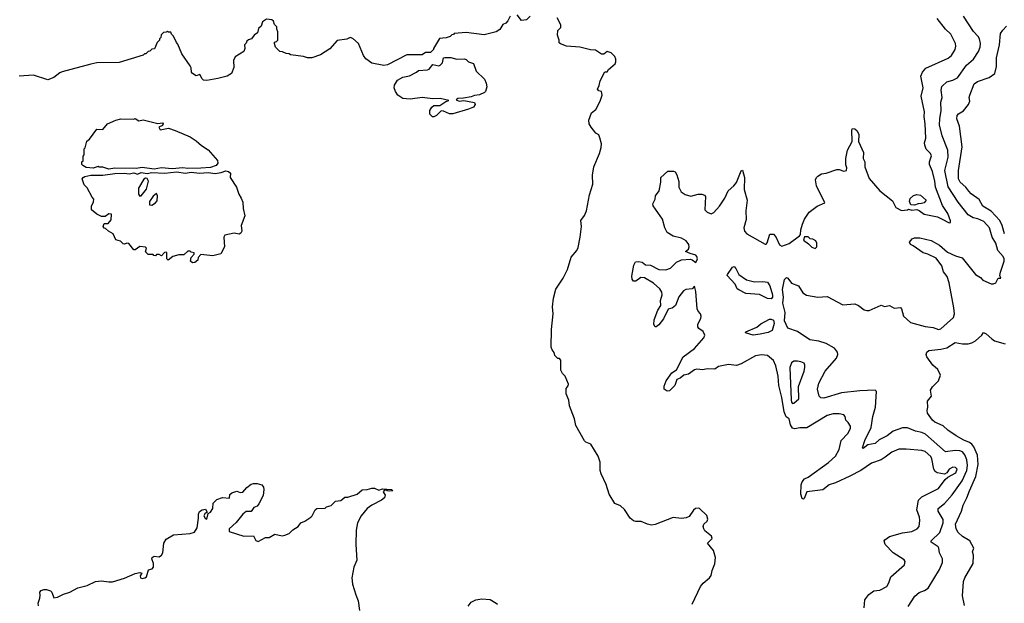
# Model space of a CAD drawing. Extents: x 2087054 to 2277909, y 548907 to 753496.
# Tile 54 of 256: x 2184020 to 2192256, y 569663 to 574545. Entities that reach past the tile are written whole.
import ezdxf

# ---------------------------------------------------------------- set-up
doc = ezdxf.new("R2010")
doc.units = 0

msp = doc.modelspace()

# ---------------------------------------------------------------- linework, layer by layer
at = {"layer": '0CON20XD'}
for points in [[(2188122.5, 574575), (2188102.5, 574535), (2188085, 574517.5), (2188060, 574505), (2188036.4, 574463.6), (2188005, 574442.5), (2187905, 574420), (2187755, 574437.5), (2187655, 574430), (2187648.3, 574421.7), (2187635, 574420), (2187620, 574405), (2187587, 574393), (2187531.7, 574388.3), (2187480, 574305), (2187480, 574295), (2187455, 574270), (2187415, 574270), (2187385, 574252.5), (2187258.3, 574251.7), (2187095, 574167.5), (2187065, 574163.3), (2186965, 574182.5), (2186915, 574217.5), (2186896.7, 574245), (2186852.5, 574345), (2186805, 574387.5), (2186785, 574397.5), (2186755, 574382.5), (2186675, 574372.5), (2186615, 574302.5), (2186535, 574252.5), (2186463, 574227), (2186427, 574227), (2186395, 574237.5), (2186285, 574250), (2186275, 574260), (2186248.3, 574261.7), (2186217, 574277), (2186195, 574280), (2186160, 574315), (2186150, 574345), (2186151.7, 574358.3), (2186168.3, 574361.7), (2186180, 574375), (2186180, 574445), (2186170, 574465), (2186170, 574485), (2186150, 574505), (2186141.7, 574531.7), (2186130, 574545), (2186085, 574550), (2186051.7, 574528.3), (2186038.3, 574491.7), (2186018.3, 574471.7), (2186010, 574435), (2185980, 574415), (2185960, 574385), (2185933, 574377), (2185920, 574365), (2185915, 574350), (2185900, 574335), (2185902.5, 574305), (2185895, 574280), (2185822.5, 574235), (2185807.5, 574205), (2185810, 574145), (2185790, 574095), (2185755, 574072.5), (2185677, 574053), (2185585, 574037.5), (2185558.3, 574038.3), (2185545, 574050), (2185526.2, 574086.2), (2185495, 574076.2), (2185464.3, 574094.3), (2185456.2, 574105), (2185453, 574143), (2185445, 574160), (2185375, 574260), (2185341.7, 574341.7), (2185330, 574355), (2185307, 574407), (2185290, 574425), (2185285, 574440), (2185265, 574440), (2185255, 574447.5), (2185245, 574440), (2185221.7, 574438.3), (2185201.7, 574418.3), (2185200, 574395), (2185190, 574385), (2185190, 574375), (2185170, 574355), (2185148.3, 574301.7), (2185125, 574300), (2185108.3, 574281.7), (2185095, 574280), (2185075, 574260), (2185065, 574260), (2185051.7, 574248.3), (2184851.7, 574188.3), (2184665, 574183.3), (2184615, 574173.3), (2184375, 574110), (2184355, 574101.2), (2184305, 574061.2), (2184255, 574041.2), (2184135, 574080), (2184015, 574072.5)], [(2188290, 574575), (2188260, 574545), (2188218.3, 574538.3), (2188180, 574585)], [(2191942.7, 570775), (2191948.8, 570815), (2191942.1, 570862.1), (2191926.4, 570905), (2191905, 570929.2), (2191885, 570937.5), (2191845, 570940.7), (2191765, 570930.8), (2191597, 571077), (2191565, 571091.3), (2191513, 571103), (2191445, 571131.8), (2191405, 571130), (2191325, 571104.5), (2191275, 571062.9), (2191210.6, 571029.4), (2191175, 571001.1), (2191115, 570990), (2191075, 570957.5), (2191070, 570965), (2191090, 571025), (2191142.3, 571135), (2191155.7, 571225.7), (2191179.6, 571305), (2191186.7, 571435), (2191176.7, 571446.7), (2191048.7, 571441.3), (2190895, 571422.7), (2190745, 571378.5), (2190721.3, 571381.3), (2190706, 571395), (2190694.4, 571455), (2190703.6, 571505), (2190757.3, 571605), (2190852.2, 571715), (2190863.1, 571745), (2190860.6, 571765), (2190836.1, 571796.1), (2190765, 571837.9), (2190705, 571856.9), (2190627.9, 571867.9), (2190526.8, 571936.8), (2190445, 571965.8), (2190417.7, 572025), (2190422.4, 572095), (2190403.5, 572175), (2190408, 572225), (2190401.4, 572288.6), (2190417, 572373), (2190435, 572387.5), (2190445, 572382.5), (2190475, 572342), (2190535, 572318), (2190571.7, 572261.7), (2190601.3, 572241.3), (2190695.6, 572224.4), (2190775, 572230.8), (2190905, 572160.5), (2191005, 572169.1), (2191035.8, 572155.8), (2191085, 572118.1), (2191105, 572112.2), (2191125, 572113.5), (2191225, 572156), (2191255, 572146.2), (2191295, 572155.8), (2191335, 572132.2), (2191386.4, 572136.4), (2191397.4, 572127.4), (2191411.8, 572065), (2191471.8, 572011.8), (2191595, 571979.1), (2191659.8, 571969.8), (2191705, 571953.5), (2191725, 571958.9), (2191830.6, 572055), (2191840.5, 572085), (2191834.7, 572134.7), (2191795.3, 572345), (2191777.9, 572397.9), (2191747.4, 572437.4), (2191733.6, 572485), (2191685, 572550.5), (2191615, 572584.6), (2191576, 572596), (2191495, 572654.3), (2191471.2, 572665), (2191462.5, 572685), (2191485, 572712.9), (2191505, 572719.4), (2191550.5, 572720.4), (2191645, 572697.8), (2191715, 572657.8), (2191781.4, 572601.4), (2191848.5, 572568.6), (2191902.8, 572552.8), (2192016, 572415), (2192057.4, 572387.4), (2192077.5, 572365), (2192145, 572336), (2192165, 572335.8), (2192183.8, 572345), (2192205, 572383.3), (2192226.1, 572383.9), (2192218.8, 572405), (2192223.8, 572433.8), (2192255.4, 572524.6), (2192254.5, 572545), (2192245.3, 572565.3), (2192202.7, 572615), (2192185.5, 572675), (2192155, 572726), (2192130.9, 572805), (2192085, 572856.7), (2192035, 572878.2), (2191995, 572887.8), (2191955, 572913.8), (2191870.1, 573020.1), (2191787.1, 573147.1), (2191757.9, 573285), (2191786.2, 573395), (2191784.2, 573454.2), (2191735.4, 573575), (2191715.3, 573665), (2191716.3, 573715), (2191728.6, 573785), (2191725.3, 573854.7), (2191735.4, 573894.6), (2191727.3, 573955), (2191732.2, 573987.8), (2191775, 574025.7), (2191825, 574038.9), (2191865, 574058.1), (2191940.5, 574165), (2191999.5, 574215), (2192040.2, 574279.8), (2192054.5, 574315), (2192057.9, 574345), (2192047.5, 574385), (2192036, 574406), (2191997, 574447), (2191914, 574575)], [(2189707.5, 570455), (2189695, 570460), (2189673.9, 570456.1), (2189657, 570443), (2189619.3, 570390.7), (2189595, 570377.5), (2189555, 570372.5), (2189485, 570380), (2189335, 570322), (2189305, 570318), (2189272.5, 570325), (2189218.3, 570348.3), (2189175, 570346.2), (2189155, 570352), (2189125.6, 570375.5), (2189078.3, 570448.3), (2189045, 570477.5), (2188997, 570497), (2188951.2, 570575), (2188925, 570657.5), (2188883.3, 570745), (2188876.7, 570775), (2188876.7, 570845), (2188860, 570895), (2188797.5, 570995), (2188755, 571012.5), (2188745, 571023.3), (2188671.2, 571151.2), (2188661.4, 571205), (2188617.5, 571315), (2188612.7, 571362.7), (2188592, 571415), (2188590.7, 571459.3), (2188608.3, 571481.7), (2188610, 571495), (2188583.6, 571563.6), (2188560, 571585), (2188546.7, 571613.3), (2188547, 571697), (2188535, 571710), (2188521.7, 571711.7), (2188497.5, 571737.5), (2188491.7, 571761.7), (2188475, 571782.5), (2188466.7, 571805), (2188467.5, 571955), (2188482.5, 572085), (2188475.9, 572144.1), (2188484.1, 572215.9), (2188505, 572290), (2188565, 572382.5), (2188601.2, 572455), (2188632.5, 572557.5), (2188681.2, 572615), (2188690.5, 572639.6), (2188708, 572725), (2188718, 572815), (2188712.5, 572865), (2188745, 572906.7), (2188762, 572945), (2188785, 573080), (2188815, 573170), (2188812, 573245), (2188822, 573315), (2188869.2, 573425), (2188884, 573475), (2188885.8, 573505.8), (2188873, 573557), (2188863, 573583), (2188840, 573595), (2188800, 573645), (2188783, 573673), (2188780, 573705), (2188802.5, 573765), (2188840, 573795), (2188876.7, 573865), (2188893.3, 573915), (2188887.5, 573945), (2188865, 573950), (2188852.5, 573965), (2188867.5, 573995), (2188876.7, 574035), (2188915, 574110), (2188935, 574110), (2188945, 574130), (2189000, 574175), (2189007, 574193), (2189007.5, 574215), (2188997, 574237), (2188968.3, 574268.3), (2188935, 574280), (2188905, 574257.5), (2188887, 574257), (2188835, 574290), (2188793.6, 574293.6), (2188705, 574316.7), (2188593.6, 574323.6), (2188543, 574343), (2188533, 574353), (2188532.5, 574375), (2188517.5, 574415), (2188522.5, 574455), (2188545, 574480), (2188547, 574503), (2188515, 574560)], [(2191295, 570222.7), (2191405, 570252.5), (2191482, 570265), (2191525.7, 570285), (2191543.2, 570306.8), (2191548.5, 570355), (2191546, 570385), (2191524.6, 570445), (2191538.6, 570525), (2191566.2, 570553.8), (2191705.3, 570624.7), (2191760.9, 570699.1), (2191782.4, 570717.6), (2191850.6, 570755), (2191862.2, 570785), (2191848.5, 570798.6), (2191825, 570800.9), (2191794.3, 570785), (2191774.2, 570755.8), (2191755, 570743.8), (2191693.7, 570753.7), (2191676.9, 570766.9), (2191667.3, 570785), (2191650.5, 570870.4), (2191640.7, 570890.7), (2191595, 570932.2), (2191565, 570940.5), (2191435, 570953.1), (2191375, 570951.5), (2191315, 570928.2), (2191258.1, 570885), (2191226.3, 570863.7), (2191144.2, 570835), (2191055, 570772.9), (2190965, 570726.1), (2190845, 570669.7), (2190791.2, 570655), (2190737.2, 570612.8), (2190605, 570595.8), (2190580.5, 570539.6), (2190575, 570533.8), (2190565, 570538.8), (2190553.3, 570575), (2190555.5, 570655), (2190565, 570680), (2190585.5, 570704.6), (2190615, 570718.6), (2190785, 570840.5), (2190844.4, 570895), (2190875, 570948.8), (2190892.2, 571025), (2190947.1, 571085), (2190970, 571125), (2190970.8, 571145), (2190948.6, 571175), (2190930, 571195), (2190924.3, 571225), (2190915, 571238.6), (2190875, 571248.5), (2190825, 571248.9), (2190774, 571235), (2190605, 571131.2), (2190545, 571130.4), (2190505, 571122.2), (2190485, 571128), (2190466.6, 571156.6), (2190457.7, 571207.7), (2190431.7, 571221.7), (2190414.5, 571265), (2190395.3, 571385), (2190369.7, 571485), (2190365, 571563.3), (2190345, 571648.8), (2190325, 571693.8), (2190275, 571735.7), (2190225, 571743.1), (2190175.6, 571734.4), (2190055, 571666.7), (2190015, 571653.1), (2189949.4, 571660.6), (2189865, 571643.3), (2189835, 571622.5), (2189770, 571625), (2189735, 571616), (2189685, 571621.1), (2189665, 571615.4), (2189615, 571580.9), (2189575, 571571.8), (2189545, 571545.5), (2189515.7, 571534.3), (2189498.6, 571485), (2189455, 571440.8), (2189435, 571437.1), (2189411.4, 571455), (2189411.3, 571478.7), (2189428, 571525), (2189475, 571591.2), (2189515, 571616.7), (2189570, 571725), (2189665, 571795.8), (2189741.5, 571885), (2189750, 571905), (2189736.8, 571936.8), (2189701.6, 571961.6), (2189692.3, 571975), (2189692.2, 571997.8), (2189717.1, 572045), (2189721.1, 572065), (2189714.7, 572084.7), (2189695.7, 572105.7), (2189686.6, 572126.6), (2189675, 572272.5), (2189665, 572317.5), (2189645, 572292.5), (2189591.9, 572288.1), (2189572.5, 572277.5), (2189534.3, 572225.7), (2189504.7, 572155.3), (2189478.2, 572131.8), (2189443.3, 572125), (2189405, 572042.5), (2189365, 571992), (2189345, 571976.7), (2189335, 571976.7), (2189324.3, 571995), (2189327.8, 572035), (2189356.9, 572115), (2189382.5, 572155), (2189380.6, 572195), (2189392.9, 572245), (2189391.4, 572265), (2189374, 572295), (2189321.2, 572341.2), (2189245, 572384.6), (2189215, 572389.1), (2189175, 572357.1), (2189155, 572357.5), (2189144, 572374), (2189141.1, 572401.1), (2189156.9, 572493.1), (2189170.8, 572519.2), (2189196.2, 572523.8), (2189227, 572517), (2189255, 572494.2), (2189295, 572491.3), (2189365, 572455.4), (2189425, 572451.8), (2189464.6, 572465.4), (2189515, 572515.6), (2189555, 572536.5), (2189630.9, 572540.9), (2189646.2, 572536.2), (2189675, 572513.3), (2189690, 572545), (2189685, 572563.8), (2189674.5, 572574.5), (2189629.5, 572589.6), (2189590, 572605), (2189613.8, 572626.2), (2189620, 572645), (2189615.8, 572665), (2189595, 572695.8), (2189555, 572718.6), (2189485, 572734), (2189435, 572766.2), (2189415.8, 572805), (2189396.3, 572876.3), (2189318.3, 572988.3), (2189315.7, 573005), (2189334.2, 573045), (2189338.3, 573071.7), (2189368.1, 573115), (2189382.9, 573185), (2189383.3, 573225), (2189441.2, 573278.8), (2189487.7, 573277.7), (2189502, 573272), (2189517.3, 573247.3), (2189533, 573193), (2189533.3, 573145), (2189554.1, 573104.1), (2189585, 573083.3), (2189635, 573070), (2189695, 573086.2), (2189726.1, 573086.1), (2189748.3, 573078.3), (2189757.5, 573065), (2189751.2, 572955), (2189770, 572935), (2189805, 572921.2), (2189825, 572931.2), (2189874, 572985), (2189917.7, 573052.3), (2189945.9, 573114.1), (2189992.5, 573155), (2190015, 573182.5), (2190027.8, 573212.2), (2190055, 573280), (2190065, 573287.5), (2190084, 573225), (2190078.8, 573125), (2190104, 573035), (2190094.4, 572945), (2190095.6, 572875), (2190077.5, 572805), (2190084, 572775), (2190101.2, 572755), (2190255, 572667.1), (2190265, 572667.5), (2190272.3, 572677.7), (2190295, 572750), (2190325, 572752.5), (2190345, 572730), (2190375, 572662.5), (2190395, 572651.4), (2190455, 572674.3), (2190543.3, 572736.7), (2190552.5, 572747.5), (2190553.9, 572786.1), (2190566.7, 572835), (2190585, 572877.5), (2190624.4, 572935.6), (2190691.2, 572985), (2190755.9, 573014.1), (2190686.2, 573155), (2190676.7, 573205), (2190683.8, 573225), (2190695, 573236), (2190727.5, 573255), (2190765, 573260.6), (2190855, 573292.7), (2190875, 573292.7), (2190915, 573279.2), (2190936.7, 573285), (2190940, 573305), (2190931.7, 573331.7), (2190931.5, 573385), (2190945.6, 573455), (2190982.5, 573525), (2190980, 573625), (2190986, 573634), (2191005, 573632.5), (2191025, 573615.7), (2191040.5, 573585), (2191036.2, 573525), (2191077.3, 573435), (2191075.8, 573385), (2191088.1, 573355), (2191088, 573315), (2191125.6, 573215.6), (2191215, 573114), (2191319.8, 573029.8), (2191350, 572975), (2191395, 572948.8), (2191446.4, 572953.6), (2191455, 572960), (2191483.3, 572953.3), (2191525, 572956.7), (2191545, 572950), (2191585, 572919.2), (2191696.8, 572896.8), (2191735, 572878), (2191795, 572846.7), (2191805, 572850), (2191807, 572863), (2191782.5, 572925), (2191739.6, 572989.6), (2191679.2, 573145), (2191674.3, 573195), (2191654, 573275), (2191629.4, 573335), (2191629.4, 573355), (2191646.9, 573406.9), (2191638.9, 573425), (2191603.3, 573463.3), (2191590.8, 573495), (2191589.2, 573515), (2191598.8, 573555), (2191593.8, 573673.8), (2191584.6, 573735), (2191589.4, 573775), (2191561.1, 573905), (2191576.6, 573975), (2191558.3, 574071.7), (2191572.5, 574105), (2191600.1, 574139.9), (2191787.5, 574222.5), (2191812.9, 574245), (2191844.4, 574295), (2191850.5, 574325), (2191847.8, 574345), (2191808.9, 574425), (2191764.7, 574464.7), (2191695, 574554.3)], [(2192256.9, 572755), (2192237.8, 572825), (2192217.6, 572865), (2192145, 572942.8), (2192076.5, 572986.5), (2192045, 573040.8), (2191978.3, 573088.3), (2191960.5, 573110.5), (2191935, 573144.6), (2191887.7, 573185), (2191872.4, 573215), (2191874.1, 573285), (2191902.7, 573482.7), (2191880.9, 573655), (2191857.9, 573715), (2191861.1, 573745), (2191872, 573758), (2191915, 573782), (2191956, 573835), (2191968.8, 573865), (2191962.5, 573895), (2191966.9, 573915), (2192005, 574010), (2192031.3, 574028.7), (2192128.8, 574061.2), (2192175.7, 574095), (2192191.1, 574155), (2192189.6, 574225), (2192214.7, 574335.4), (2192225, 574428.8), (2192242.7, 574457.3), (2192275, 574490.6)], [(2187485, 573732.5), (2187473, 573733), (2187450, 573755), (2187450, 573785), (2187467, 573813), (2187485, 573826.7), (2187535, 573827.5), (2187585, 573860), (2187608.3, 573868.3), (2187535.8, 573885.8), (2187475, 573883.8), (2187385, 573893.3), (2187285, 573881.2), (2187225, 573886.7), (2187182.5, 573915), (2187163.3, 573945), (2187153.3, 573975), (2187153.6, 573996.4), (2187180.7, 574039.3), (2187225, 574063.3), (2187280, 574075), (2187340, 574105), (2187355, 574120), (2187430, 574125), (2187445, 574132.5), (2187475, 574170), (2187525, 574160), (2187536.1, 574163.9), (2187556.7, 574185), (2187564.2, 574225.8), (2187575, 574230), (2187625, 574230), (2187676.4, 574216.4), (2187738.3, 574218.3), (2187753.6, 574213.6), (2187775, 574192.5), (2187815, 574177.5), (2187837.5, 574115), (2187906.4, 574046.4), (2187922.5, 574015), (2187927.5, 573985), (2187917.5, 573945), (2187907.5, 573935), (2187865, 573916), (2187825, 573912.5), (2187795, 573900), (2187732.5, 573887.5), (2187685, 573885.7), (2187670, 573875), (2187695, 573864.2), (2187735, 573868.8), (2187823, 573853), (2187830, 573835), (2187816.4, 573813.6), (2187773.6, 573796.4), (2187643, 573757), (2187615, 573756.7), (2187565, 573780), (2187545, 573782.5), (2187505, 573742.5), (2187485, 573732.5)], [(2185145, 573295.8), (2185045, 573308), (2184995, 573300), (2184815.9, 573304.1), (2184765, 573295.8), (2184715, 573312), (2184685, 573311.2), (2184675, 573317.5), (2184635, 573304.2), (2184575, 573308), (2184546.7, 573325), (2184540, 573335), (2184540, 573355), (2184550, 573365), (2184550, 573405), (2184560, 573415), (2184560, 573465), (2184567, 573473), (2184581.2, 573528.8), (2184603.9, 573546.1), (2184665, 573628.8), (2184715, 573627.5), (2184755, 573673.3), (2184824.1, 573705.9), (2184865, 573716.7), (2184975, 573712.5), (2184985, 573717.5), (2185015, 573700), (2185053, 573707), (2185175, 573676.2), (2185213.8, 573683.8), (2185219.2, 573675), (2185215, 573660), (2185183.3, 573645), (2185195, 573623.3), (2185265, 573639.2), (2185318.8, 573618.8), (2185445, 573566.2), (2185495, 573533.3), (2185541.7, 573491.7), (2185595, 573456.7), (2185675, 573367.5), (2185677.5, 573345), (2185662.5, 573325), (2185615, 573308.6), (2185535, 573304.2), (2185425, 573299.2), (2185385, 573306), (2185295, 573298.8), (2185205.8, 573305.8), (2185145, 573295.8)], [(2185465, 572510), (2185447.5, 572525), (2185453, 572557), (2185480, 572585), (2185480, 572595), (2185455, 572600), (2185445, 572610), (2185425, 572610), (2185391.7, 572578.3), (2185351.7, 572578.3), (2185300, 572565), (2185262.5, 572532.5), (2185250, 572545), (2185250, 572595), (2185245, 572600), (2185231.7, 572598.3), (2185205, 572570), (2185185, 572580), (2185165, 572580), (2185155, 572570), (2185141.7, 572571.7), (2185135, 572580), (2185095, 572580), (2185073, 572603), (2185080, 572635), (2185071.7, 572641.7), (2185025, 572647.5), (2184985, 572620), (2184975, 572620), (2184933.6, 572673.6), (2184915, 572676.7), (2184895, 572668), (2184885, 572670), (2184862.7, 572692.7), (2184825, 572704.2), (2184802.9, 572752.9), (2184762.5, 572775), (2184738.3, 572798.3), (2184725, 572800), (2184717.5, 572815), (2184725, 572840), (2184758.3, 572841.7), (2184785, 572870), (2184788.3, 572918.3), (2184765, 572920), (2184735, 572900), (2184705, 572900), (2184665, 572917.5), (2184620, 572955), (2184620, 572985), (2184637, 573023), (2184640, 573045), (2184625, 573060), (2184585, 573140), (2184560, 573165), (2184543, 573213), (2184550, 573225), (2184565, 573233.3), (2184615, 573244), (2184715, 573246), (2184815, 573260), (2184895, 573262), (2184935, 573256), (2184975, 573264), (2185005, 573253.3), (2185035, 573268), (2185085, 573260), (2185125, 573266), (2185235, 573262.5), (2185282, 573268), (2185335, 573272), (2185405, 573262), (2185455, 573270), (2185525, 573260.6), (2185595, 573267.1), (2185655, 573260), (2185705, 573266), (2185745, 573281.2), (2185765, 573276.2), (2185781.7, 573261.7), (2185780, 573225), (2185833.3, 573145), (2185853.3, 573085), (2185873.6, 573053.6), (2185885, 573020), (2185888.8, 572965), (2185903.8, 572905), (2185871.2, 572825), (2185877.5, 572775), (2185869.3, 572760.7), (2185855, 572750), (2185815, 572760), (2185735, 572742.5), (2185727.5, 572725), (2185733.3, 572645), (2185703, 572587), (2185635, 572570), (2185535, 572580), (2185513, 572557), (2185510, 572535), (2185485, 572513.3), (2185465, 572510)], [(2185025, 573068.8), (2185035, 573072.5), (2185081.7, 573128.3), (2185097.1, 573195), (2185085, 573216.2), (2185071.7, 573218.3), (2185058.8, 573211.2), (2185014.2, 573135), (2185014.4, 573084.4), (2185025, 573068.8)], [(2185125, 572992.5), (2185156.2, 573013.8), (2185168.8, 573031.2), (2185171.7, 573071.7), (2185165, 573090), (2185135, 573068.9), (2185106.7, 573025), (2185105, 572997.5), (2185125, 572992.5)], [(2191505, 572993.3), (2191475, 572996.7), (2191464.2, 573024.2), (2191469.8, 573050.2), (2191495.4, 573074.6), (2191525, 573082.7), (2191555, 573078.1), (2191602.5, 573035), (2191585.9, 573014.1), (2191563.6, 573006.4), (2191535, 573006), (2191505, 572993.3)], [(2190675, 572630), (2190687.5, 572645), (2190687.5, 572675), (2190680, 572695), (2190655, 572710), (2190631.7, 572711.7), (2190615, 572730), (2190585, 572730), (2190575, 572700), (2190619.3, 572669.3), (2190645, 572642.5), (2190675, 572630)], [(2190305, 572210.4), (2190275, 572212.9), (2190207.7, 572247.7), (2190095, 572254), (2190035, 572286), (2190022, 572295), (2190003.4, 572333.4), (2189937.5, 572405), (2189940, 572415), (2189983.6, 572476.4), (2189995, 572480), (2190010, 572465), (2190036.2, 572415), (2190100, 572370), (2190165, 572351.5), (2190235, 572355.5), (2190275, 572348.6), (2190295, 572318.8), (2190317.3, 572245), (2190317.7, 572225), (2190305, 572210.4)], [(2190155, 571907.5), (2190090, 571925), (2190092.5, 571935), (2190185, 571974.3), (2190219.1, 572000.9), (2190291.1, 572038.9), (2190305, 572040), (2190325, 572031.2), (2190331.7, 572005), (2190315, 571944.3), (2190281.7, 571928.3), (2190215, 571913.5), (2190155, 571907.5)], [(2191922.2, 569645), (2191907.3, 569725), (2191914.6, 569845.4), (2191924.5, 569875), (2191994.5, 569995), (2191998.1, 570065), (2191988.6, 570095), (2192001.2, 570125), (2191966.6, 570186.6), (2191905, 570223.1), (2191869.4, 570255), (2191852.5, 570285), (2191847.5, 570325), (2191897.1, 570435), (2191910.5, 570485), (2191943.7, 570546.3), (2191964, 570605), (2192019.2, 570725), (2192037.9, 570825), (2192031.7, 570901.7), (2192001.2, 570971.2), (2191984.4, 570994.4), (2191965, 571009.6), (2191918.1, 571028), (2191854.7, 571064.7), (2191785, 571110.6), (2191745, 571147.5), (2191675, 571177.1), (2191654.4, 571195), (2191614.3, 571255), (2191610, 571275), (2191616.2, 571305), (2191613.8, 571355), (2191647.5, 571395), (2191640, 571445), (2191656.6, 571473.4), (2191705.3, 571524.7), (2191722.1, 571572.1), (2191698.9, 571618.9), (2191658.9, 571655), (2191609.2, 571725), (2191602.5, 571745), (2191609.2, 571765), (2191625, 571778.6), (2191725, 571788.6), (2191775, 571800), (2191845, 571844.2), (2191905, 571834.2), (2191955, 571834.2), (2191985, 571842.5), (2192015, 571858.8), (2192067.5, 571905), (2192082.5, 571927.5), (2192105, 571916.7), (2192151.2, 571875), (2192175, 571857.5), (2192263.4, 571833.4)], [(2190485, 571333.3), (2190495, 571336), (2190537.5, 571375), (2190533.4, 571476.6), (2190581.5, 571605), (2190587.1, 571635), (2190588, 571655), (2190581.2, 571671.2), (2190555, 571684.2), (2190525, 571689.2), (2190495, 571687.5), (2190476.2, 571675), (2190462.6, 571635), (2190472.9, 571365), (2190475.7, 571345.7), (2190485, 571333.3)], [(2191453, 569637), (2191506.2, 569723.8), (2191545, 569753.1), (2191588.9, 569771.1), (2191618.9, 569791.1), (2191713.1, 569946.9), (2191738.1, 570005), (2191739.4, 570035), (2191714.4, 570085), (2191708.6, 570125), (2191701.9, 570135), (2191642.9, 570175), (2191645, 570185.8), (2191715.8, 570254.2), (2191745, 570336.7), (2191744.1, 570365), (2191703.7, 570433.7), (2191702.4, 570455), (2191755, 570496.9), (2191819.5, 570570.4), (2191902.5, 570687.5), (2191942.7, 570775)], [(2184176.7, 569643.3), (2184173.8, 569665), (2184189.2, 569705), (2184190.3, 569730.3), (2184189.4, 569755), (2184200.5, 569769.5), (2184222.5, 569777.5), (2184245, 569777.3), (2184276.9, 569766.9), (2184287.2, 569757.2), (2184305, 569710), (2184336.4, 569713.6), (2184385, 569740), (2184440, 569755), (2184505, 569791.2), (2184585, 569811.2), (2184655, 569846.7), (2184705, 569851.2), (2184765, 569842), (2184795, 569843.8), (2184895, 569873.3), (2184985, 569913.3), (2185025, 569920), (2185040, 569915), (2185028.3, 569891.7), (2185030, 569875), (2185045, 569870), (2185067.5, 569875), (2185080, 569885), (2185097, 569943), (2185128.8, 569951.2), (2185138.8, 569965), (2185138, 569995), (2185124.2, 570034.2), (2185127.5, 570045), (2185145, 570058.6), (2185185, 570051.2), (2185206.2, 570065), (2185216, 570085), (2185224, 570165), (2185245, 570200), (2185307.5, 570235), (2185445, 570245.8), (2185480.5, 570259.5), (2185505.4, 570295), (2185514.4, 570374.4), (2185515, 570407.5), (2185525, 570431.2), (2185545, 570446), (2185575, 570450), (2185587.5, 570425), (2185568.3, 570411.7), (2185561.2, 570395), (2185571.2, 570375), (2185585, 570367.5), (2185596.1, 570413.9), (2185615, 570426), (2185634.4, 570455), (2185639.3, 570500.7), (2185667.5, 570532.5), (2185715, 570549.2), (2185775, 570543.3), (2185776.4, 570573.6), (2185795, 570586.7), (2185835, 570602.5), (2185865, 570591.2), (2185885, 570593.3), (2185918.3, 570631.7), (2185955, 570658.8), (2185975, 570666), (2186005.8, 570665.8), (2186045, 570653.3), (2186058, 570635), (2186062.5, 570615), (2186056, 570565), (2186020, 570495), (2186005, 570476.7), (2185977.5, 570465), (2185955, 570432.5), (2185915, 570430), (2185885, 570408), (2185831.2, 570338.8), (2185771.4, 570285), (2185772.5, 570265), (2185895, 570224.2), (2185975, 570226.7), (2185995, 570187.5), (2186015, 570181.2), (2186075, 570212.5), (2186107, 570213), (2186155, 570242.5), (2186215, 570227.5), (2186236.7, 570233.3), (2186273.6, 570246.4), (2186305, 570276.7), (2186350, 570305), (2186370, 570335), (2186405, 570350), (2186456.4, 570383.6), (2186467.5, 570395), (2186490, 570445), (2186505, 570457.5), (2186575, 570460), (2186585, 570470), (2186625, 570482.5), (2186662, 570518), (2186705.9, 570524.1), (2186738.3, 570551.7), (2186765, 570550), (2186843.9, 570576.1), (2186885, 570611.2), (2186925, 570613.8), (2186965, 570627.5), (2186987, 570627), (2187025, 570610), (2187055, 570620), (2187130, 570615), (2187140, 570605), (2187115, 570600), (2187093, 570603), (2187085, 570610), (2187071.7, 570608.3), (2187060, 570595), (2187076.4, 570566.4), (2187072.5, 570545), (2187047.5, 570525), (2186965.8, 570484.2), (2186925, 570456.2), (2186876.4, 570393.6), (2186846.7, 570335), (2186834, 570275), (2186832.5, 570155), (2186840, 570025), (2186815.8, 569964.2), (2186798.6, 569875), (2186804.4, 569824.4), (2186832, 569735), (2186850, 569685), (2186862.7, 569602.7)], [(2189645.8, 569655), (2189715, 569803.8), (2189737.4, 569832.6), (2189790.8, 569875), (2189804.2, 569895), (2189811.2, 569938.8), (2189835.8, 569994.2), (2189840, 570045), (2189823.3, 570105), (2189772.5, 570165), (2189812.5, 570205), (2189805.9, 570225.9), (2189750.7, 570270.7), (2189742.5, 570285), (2189737.5, 570305), (2189742.5, 570325), (2189769.3, 570350.7), (2189776.4, 570366.4), (2189766.4, 570396.4), (2189707.5, 570455)], [(2191084, 569625), (2191088.6, 569691.4), (2191122.6, 569737.4), (2191165, 569767.5), (2191215, 569774.2), (2191273.8, 569805), (2191291.4, 569835), (2191305.8, 569885), (2191422.5, 569985), (2191427, 570013), (2191417.7, 570027.7), (2191327.5, 570085), (2191260, 570155), (2191251.2, 570185), (2191256, 570195), (2191295, 570222.7)], [(2187770.3, 569639.7), (2187795, 569673.3), (2187835, 569692), (2187885, 569700.8), (2187955, 569696), (2188006.2, 569665), (2188016.2, 569655)]]:
    msp.add_lwpolyline(points, dxfattribs=at)

doc.saveas('drawing.dxf')
